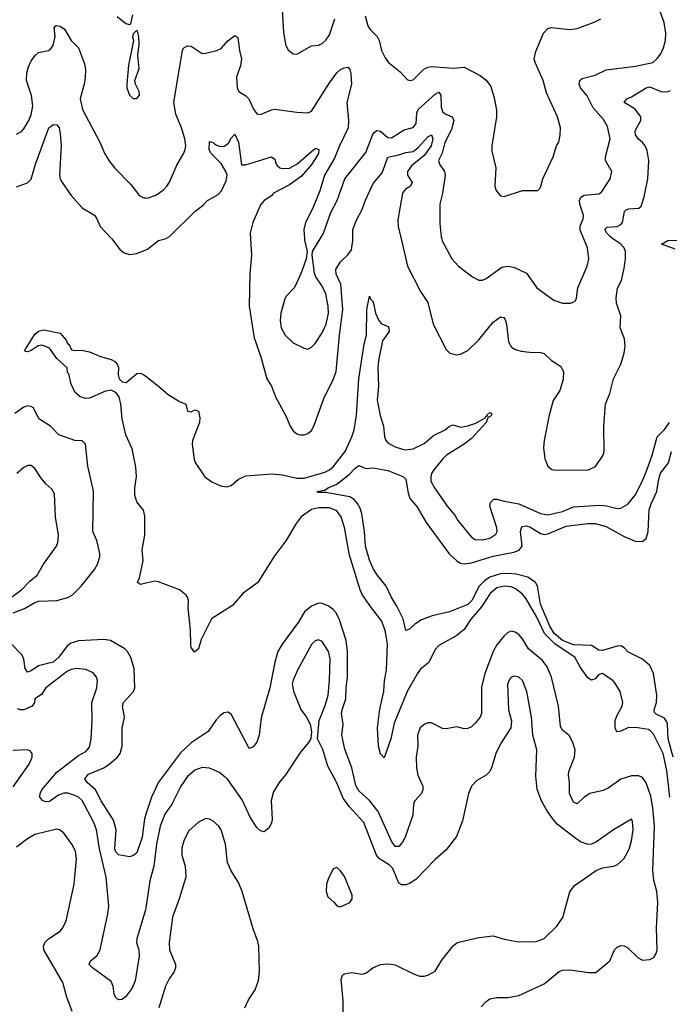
# Model space of a CAD drawing. Header units: inches. Extents: x 1245430 to 1420861, y 606325 to 671315.
# Tile 168 of 256: x 1359307 to 1362877, y 625790 to 631204. Entities that reach past the tile are written whole.
import ezdxf

# ---------------------------------------------------------------- set-up
doc = ezdxf.new("R2010")
doc.units = ezdxf.units.IN
doc.header["$MEASUREMENT"] = 0
for name, color, linetype in [('B3652', 7, 'Continuous'), ('B3653', 7, 'Continuous'), ('B3662', 7, 'Continuous'), ('B3663', 7, 'Continuous')]:
    doc.layers.add(name, color=color, linetype=linetype)

msp = doc.modelspace()

# ---------------------------------------------------------------- linework, layer by layer
at = {"layer": 'B3652', "color": 5}
for points, elevation in [([(1359812.4, 630000), (1359859.5, 629939.5), (1359881.6, 629921.6), (1359910, 629913.1), (1359950, 629918.9), (1360000, 629938.8)], 820), ([(1360000, 628105.5), (1359970, 628098.3), (1359955.1, 628110), (1359964.6, 628135.4), (1359984.9, 628230), (1359979.2, 628290), (1359994.3, 628370), (1359994.6, 628474.6), (1359986.7, 628506.7), (1359950, 628554), (1359939.7, 628590), (1359939.3, 628630), (1359949.2, 628690), (1359944.5, 628744.5), (1359925.2, 628845.2), (1359890, 628922), (1359870, 629009.4), (1359862.4, 629090), (1359853.7, 629130), (1359835.1, 629155.1), (1359810, 629166.9), (1359778.4, 629161.6), (1359690, 629122.6), (1359670, 629121.6), (1359639, 629130), (1359610, 629156), (1359603.5, 629170), (1359590, 629201.2), (1359577.2, 629257.2), (1359570, 629265.2), (1359567.6, 629290), (1359510, 629342.2), (1359470, 629398.9), (1359430, 629415.1), (1359408.1, 629411.9), (1359370, 629385.3), (1359350, 629377.6), (1359340.5, 629380.5), (1359332.3, 629390), (1359342.5, 629397.5), (1359390, 629474.7), (1359410, 629492.2), (1359438.6, 629498.6), (1359530, 629481.6), (1359562.4, 629442.4), (1359570, 629424), (1359578.8, 629418.8), (1359592, 629390), (1359610, 629385.5), (1359646.4, 629386.4), (1359690, 629378), (1359751.7, 629351.7), (1359810, 629335.8), (1359830, 629324.9), (1359843, 629310), (1359850, 629291.3), (1359848.1, 629251.9), (1359853, 629230), (1359870, 629213), (1359891.6, 629210), (1359950, 629258.7), (1359970, 629261.3), (1359990, 629251.8), (1360000, 629244.1)], 780), ([(1359270, 627943.3), (1359334.1, 627965.9), (1359390, 628000.5), (1359410, 628007.7), (1359510, 628011.3), (1359572, 628028.1), (1359597.5, 628042.5), (1359644.7, 628090), (1359718.6, 628181.4), (1359734, 628210), (1359747.1, 628250), (1359747.2, 628270), (1359730, 628341.2), (1359709.2, 628390), (1359711.6, 628611.6), (1359681.6, 628750), (1359668.5, 628870), (1359650, 628888.5), (1359610, 628890.7), (1359522.5, 628922.5), (1359475.8, 628970), (1359411.5, 629010), (1359382, 629070), (1359370, 629077.8), (1359350, 629080.7), (1359330, 629074.4), (1359280.7, 629039.3)], 820), ([(1359230, 628007), (1359316.5, 628070), (1359362.6, 628117.4), (1359402.9, 628150), (1359437.7, 628210), (1359508.2, 628310), (1359516.8, 628330), (1359520.2, 628370), (1359504.5, 628470), (1359497.8, 628597.8), (1359483.5, 628623.5), (1359450, 628653), (1359424.1, 628684.1), (1359390, 628736), (1359370, 628752.7), (1359352.3, 628752.3), (1359330, 628742.9), (1359290.2, 628709.8)], 840), ([(1360000, 626835.3), (1359991.9, 626810), (1359979.4, 626710), (1359950, 626623.7), (1359932.1, 626607.9), (1359910, 626602.1), (1359850, 626612.2), (1359834, 626630), (1359829.2, 626649.2), (1359837.1, 626750), (1359822.5, 626802.5), (1359754.7, 626910), (1359723.2, 626970), (1359677.5, 627010), (1359664.8, 627030), (1359685, 627054.9), (1359769, 627090), (1359799.1, 627110), (1359844.5, 627150), (1359858.7, 627170), (1359869.3, 627210), (1359870.5, 627309.5), (1359882.6, 627370), (1359871.8, 627430), (1359878, 627450), (1359931.7, 627510), (1359940.3, 627530), (1359936.6, 627636.6), (1359918, 627698), (1359899.7, 627730), (1359884.7, 627744.7), (1359805.1, 627790), (1359770, 627796.7), (1359630, 627788.9), (1359590, 627776.9), (1359570, 627763.6), (1359521.3, 627698.7), (1359490, 627672.1), (1359410, 627651.7), (1359370, 627623.2), (1359350, 627616), (1359337.1, 627637.2), (1359328.8, 627688.8), (1359320.7, 627710), (1359255.5, 627775.5)], 820), ([(1360000, 626321.6), (1359998.2, 626310), (1359951.3, 626150), (1359949.1, 626130), (1359961, 626090), (1359964.3, 626055.7), (1359941.4, 625918.6), (1359922.9, 625877.1), (1359890, 625832.8), (1359870, 625817), (1359850, 625815), (1359833.6, 625830), (1359826.2, 625846.2), (1359819.8, 625890), (1359810, 625915.8), (1359706.6, 625990), (1359688.3, 626010), (1359695.1, 626030), (1359730, 626056.9), (1359748.2, 626090), (1359792, 626288), (1359796.4, 626330), (1359782.6, 626490), (1359745.3, 626645.3), (1359728.2, 626750), (1359714.6, 626790), (1359650.3, 626910.3), (1359630, 626928.9), (1359610, 626939.1), (1359572.1, 626952.1), (1359550, 626950.9), (1359520.5, 626939.5), (1359470, 626906), (1359450, 626903.2), (1359431.4, 626911.4), (1359417.6, 626930), (1359418.4, 626950), (1359429, 626970), (1359510, 627066.4), (1359630, 627158.8), (1359670, 627180.3), (1359690, 627204.9), (1359699.8, 627250), (1359705.5, 627350), (1359702.6, 627450), (1359730.8, 627530), (1359734.6, 627570), (1359729.8, 627589.8), (1359710, 627612.8), (1359670.8, 627630.8), (1359616.3, 627636.3), (1359590, 627632.2), (1359570, 627622.3), (1359450.2, 627530), (1359426.1, 627493.9), (1359390.5, 627470), (1359387.6, 627450), (1359374.7, 627430), (1359330, 627409), (1359308.9, 627408.9), (1359295.3, 627415.3)], 840), ([(1359270, 626986.7), (1359359.7, 627110), (1359375.6, 627150), (1359375.1, 627170), (1359364.1, 627184.1), (1359349.6, 627189.6), (1359270, 627185.1)], 860), ([(1359595.4, 625750), (1359565.1, 625830), (1359544.7, 625910), (1359439.7, 626090), (1359436.9, 626110), (1359445.4, 626130), (1359466, 626150), (1359530, 626192.7), (1359544.2, 626210), (1359563, 626250), (1359606.6, 626450), (1359618.2, 626590), (1359612.9, 626633), (1359593.8, 626670), (1359550, 626731.6), (1359530, 626747.6), (1359510, 626753.3), (1359390, 626723.5), (1359350, 626700.9), (1359290, 626654.7)], 860)]:
    msp.add_lwpolyline(points, dxfattribs=dict(at, elevation=elevation))
at = {"layer": 'B3653', "color": 5}
for points, elevation in [([(1359842.8, 631222.8), (1359890, 631184), (1359910, 631178), (1359918, 631182), (1359929.3, 631230.7)], 860), ([(1359290, 630574.9), (1359316.2, 630590), (1359330, 630603.8), (1359357.6, 630650), (1359370, 630680.7), (1359379.8, 630730), (1359371.6, 630788.4), (1359343.9, 630870), (1359345.7, 630910), (1359354.9, 630945.1), (1359370, 630978.9), (1359392.8, 631010), (1359410, 631023.2), (1359465.3, 631034.7), (1359476.8, 631043.2), (1359490, 631064.9), (1359502, 631110), (1359496.2, 631163.8), (1359506.7, 631173.3), (1359530, 631168.9), (1359552.4, 631152.4), (1359589.6, 631089.5), (1359629.4, 631049.4), (1359662.6, 630962.6), (1359668.9, 630930), (1359667.2, 630887.2), (1359661.8, 630850), (1359639.3, 630770), (1359651.5, 630710), (1359750, 630526.8), (1359772.2, 630470), (1359796.5, 630430), (1359830, 630388.7), (1359917.5, 630297.5), (1359962, 630242), (1359970, 630233.7), (1359990, 630225.3), (1360000, 630224.5)], 840), ([(1359290, 630284.9), (1359350, 630307.2), (1359370, 630327.4), (1359393.4, 630410), (1359467.8, 630610), (1359490, 630627.3), (1359510, 630625.5), (1359523.9, 630610), (1359530, 630578), (1359534.2, 630510), (1359526.1, 630350), (1359529.5, 630330), (1359539.7, 630310), (1359590, 630237.7), (1359649.4, 630169.4), (1359717.6, 630130), (1359731.6, 630110), (1359750, 630068.2), (1359810, 630003.1), (1359812.4, 630000)], 820)]:
    msp.add_lwpolyline(points, dxfattribs=dict(at, elevation=elevation))
at = {"layer": 'B3653', "color": 5, "elevation": 860}
msp.add_lwpolyline([(1359950, 631146), (1359930, 631126), (1359927.3, 631110), (1359932, 631090), (1359905.1, 630954.9), (1359894.8, 630850), (1359894.8, 630830), (1359910.8, 630790), (1359930, 630770.8), (1359950, 630771), (1359965.2, 630790), (1359962.7, 630810), (1359942.7, 630850), (1359939.3, 630870), (1359964.1, 630935.9), (1359956, 631010), (1359964, 631070), (1359962, 631110), (1359956.4, 631136.4)], close=True, dxfattribs=at)
at = {"layer": 'B3662', "color": 5}
for points, elevation in [([(1360000, 629938.8), (1360010, 629942.7), (1360069.5, 629990), (1360106, 630000)], 820), ([(1360575.7, 630000), (1360580.8, 629910), (1360571.3, 629808.7), (1360567.5, 629630), (1360595.4, 629455.4), (1360632.4, 629350), (1360664.9, 629230), (1360691.5, 629190), (1360713.6, 629130), (1360770, 629025.3), (1360792.5, 628970), (1360810, 628943.5), (1360830, 628927), (1360850, 628920.9), (1360870, 628921.7), (1360890, 628928.6), (1360910, 628944.9), (1360924.2, 628970), (1360977.7, 629122.3), (1361032.1, 629230), (1361047, 629270), (1361064.5, 629470), (1361082.9, 629610), (1361072.7, 629750), (1361046.1, 629806.1), (1361045.1, 629830), (1361070, 629873.9), (1361110, 629911.9), (1361130, 629938.9), (1361138.7, 629990), (1361138.4, 630000)], 820), ([(1360872, 630000), (1360872.5, 629992.5), (1360887.7, 629930), (1360880.7, 629890), (1360858.3, 629821.7), (1360825.7, 629750), (1360814.9, 629730), (1360773.4, 629686.6), (1360763.9, 629670), (1360741.5, 629590), (1360738.8, 629550), (1360744.2, 629510), (1360766.7, 629470), (1360810, 629427.7), (1360870, 629398), (1360890, 629393.4), (1360910, 629403), (1360930, 629424.4), (1360970, 629483.1), (1360991.2, 629530), (1361003.7, 629590), (1361002.1, 629630), (1360990, 629697.6), (1360970, 629738.9), (1360934.3, 629790), (1360927.3, 629810), (1360914, 629910), (1360915.3, 629930), (1360958.4, 630000)], 840), ([(1361403.1, 630000), (1361437.8, 629850), (1361510, 629710.4), (1361550.2, 629650.2), (1361579, 629530), (1361650.3, 629390.2), (1361670.8, 629370), (1361710, 629360.9), (1361730, 629364.4), (1361770, 629385.4), (1361830, 629443.5), (1361910, 629540.7), (1361950, 629570.2), (1361967.7, 629567.7), (1361975.8, 629555.8), (1361982.7, 629530), (1361993.1, 629433.1), (1362010, 629403.1), (1362031.2, 629391.2), (1362062.2, 629382.2), (1362110, 629375.6), (1362170, 629374.7), (1362189.3, 629369.3), (1362229.6, 629329.6), (1362278.7, 629298.7), (1362296.4, 629270), (1362294.5, 629225.5), (1362274.8, 629165.2), (1362238.5, 629110), (1362216.9, 629030), (1362190.3, 628889.7), (1362186.5, 628850), (1362192.8, 628790), (1362210.2, 628750.2), (1362231.4, 628731.4), (1362250, 628728.2), (1362432.7, 628730), (1362472.3, 628747.7), (1362514.5, 628810), (1362518.7, 628830), (1362517.1, 628970), (1362527.2, 629090), (1362551.1, 629148.9), (1362569.8, 629230), (1362610.5, 629310), (1362629.8, 629370), (1362635.4, 629410), (1362630.7, 629450), (1362607.6, 629510), (1362610, 629575.3), (1362586.4, 629646.4), (1362584.8, 629675.2), (1362591.8, 629728.2), (1362614.2, 629770), (1362630, 629838.8), (1362637.1, 629890), (1362636.8, 629930), (1362629.7, 629950), (1362610.7, 629970), (1362567.7, 630000)], 820), ([(1361626.1, 630000), (1361628.5, 629988.5), (1361681.3, 629890), (1361719.3, 629850), (1361795.5, 629790), (1361830, 629771.8), (1361850, 629771.8), (1361870, 629781.7), (1361956.6, 629843.4), (1361990, 629849.2), (1362023.2, 629843.2), (1362091.6, 629811.6), (1362150, 629730.7), (1362242.4, 629662.4), (1362290, 629645.7), (1362333.4, 629646.6), (1362349.6, 629650.4), (1362360.9, 629659.1), (1362367.3, 629672.7), (1362374.3, 629730), (1362426.6, 629850), (1362435.3, 629890), (1362427.7, 629950), (1362406.6, 630000)], 840), ([(1362910, 629943.4), (1362833.7, 629970), (1362869.7, 629990), (1362930, 629991.3)], 780), ([(1360000, 629244.1), (1360070, 629190.2), (1360122.9, 629142.9), (1360184.7, 629104.7), (1360220.5, 629090), (1360230, 629051), (1360250, 629048), (1360270, 629058.8), (1360290, 629051), (1360296.1, 629016.1), (1360294.4, 628990), (1360255.8, 628890), (1360254.7, 628870), (1360266, 628786), (1360270.4, 628770.4), (1360324.9, 628690), (1360363.4, 628663.4), (1360410, 628642), (1360444.4, 628635.6), (1360470, 628643.8), (1360510, 628678.4), (1360550, 628696.5), (1360693.2, 628706.8), (1360750, 628701.8), (1360830, 628683.6), (1360870, 628683.9), (1360983.3, 628716.7), (1361010, 628729), (1361030, 628745.8), (1361096.1, 628830), (1361132.2, 628910), (1361144.9, 628950), (1361158.6, 629030), (1361170.3, 629229.8), (1361200.6, 629419.4), (1361213.8, 629470), (1361214.9, 629610), (1361230, 629684.7), (1361232.2, 629672.2), (1361250, 629653.7), (1361262.1, 629590), (1361280.9, 629550), (1361294.2, 629534.2), (1361330, 629517.2), (1361336.3, 629510), (1361337, 629490), (1361301.4, 629438.6), (1361279.2, 629330), (1361275.8, 629290), (1361278, 629190), (1361272.1, 629112.1), (1361288.1, 629028.1), (1361305.6, 628970), (1361312.3, 628910), (1361319.7, 628890), (1361330, 628877.6), (1361370, 628855.1), (1361410, 628842), (1361430, 628838.8), (1361470, 628844.8), (1361530, 628873.9), (1361582, 628918), (1361646.2, 628950), (1361670, 628970.2), (1361690, 628977.3), (1361730, 628963.9), (1361770, 628971.3), (1361814.5, 628985.5), (1361852.8, 629007.2), (1361864.7, 629015.3), (1361870, 629025.7), (1361875.9, 629024.1), (1361874, 629030), (1361890, 629044), (1361900, 629040), (1361900.2, 629030), (1361890, 629019.8), (1361881.5, 629018.5), (1361870.1, 628990), (1361790, 628901.2), (1361750.2, 628869.8), (1361652.6, 628810), (1361630, 628787.3), (1361582.8, 628730), (1361570.7, 628710), (1361565.8, 628690), (1361566.7, 628666.7), (1361585.8, 628630), (1361657, 628530), (1361699.1, 628479.1), (1361715.3, 628450), (1361790, 628359.5), (1361810, 628346.9), (1361850, 628344.2), (1361890, 628354), (1361924.4, 628375.6), (1361930.7, 628389.3), (1361928.8, 628410), (1361890.5, 628530), (1361894.2, 628550), (1361912.2, 628567.8), (1361930, 628568.8), (1361970, 628556.8), (1362050, 628542.2), (1362170, 628489.6), (1362210, 628481.2), (1362290, 628500.8), (1362350, 628525), (1362494.9, 628534.9), (1362531.5, 628531.5), (1362590, 628517.1), (1362610, 628518.2), (1362650, 628540.8), (1362690, 628590.3), (1362730, 628668.9), (1362752.9, 628727.1), (1362782.3, 628810), (1362809.8, 628910), (1362850, 628950.2), (1362877.8, 628990)], 780), ([(1362898, 627150), (1362870.5, 627250), (1362868.1, 627330), (1362863.8, 627343.8), (1362850, 627363.2), (1362804.8, 627384.8), (1362795, 627395), (1362793.2, 627410), (1362806.5, 627450), (1362808.9, 627490), (1362790.3, 627610), (1362770, 627653.6), (1362730, 627687.6), (1362650, 627728.9), (1362628.8, 627750), (1362610, 627760.7), (1362590, 627760.2), (1362510, 627736.7), (1362490, 627736.8), (1362450, 627763.2), (1362350, 627767.4), (1362289.9, 627790), (1362245.1, 627830), (1362220.5, 627870), (1362169.9, 627990.1), (1362153.7, 628090), (1362142.7, 628110), (1362099.2, 628139.2), (1362035.5, 628155.5), (1361990, 628159.9), (1361950, 628157.9), (1361890, 628139.2), (1361861, 628119), (1361832.7, 628090), (1361791.4, 628010), (1361770, 627989), (1361670, 627947.8), (1361574.1, 627925.9), (1361515.1, 627904.9), (1361478.8, 627881.2), (1361450, 627852.7), (1361430, 627846), (1361414.5, 627910), (1361379.3, 627979.3), (1361348.7, 628030), (1361320.5, 628090), (1361270, 628152.8), (1361250, 628186.6), (1361230, 628233.3), (1361207.5, 628310), (1361201.8, 628390), (1361187, 628487), (1361177.6, 628517.6), (1361163.6, 628543.6), (1361145.8, 628565.8), (1361120.6, 628580.6), (1360990, 628604.1), (1360950, 628604.7), (1360939.3, 628610), (1360982.7, 628617.3), (1361001.6, 628630), (1361050.4, 628649.6), (1361117.3, 628702.7), (1361150, 628739.1), (1361170, 628752.7), (1361210, 628737.1), (1361250, 628740.5), (1361330, 628726.3), (1361413.3, 628693.3), (1361430, 628678.8), (1361439.5, 628610), (1361452, 628572), (1361490, 628528.4), (1361540.1, 628440.1), (1361666.6, 628266.6), (1361708.6, 628228.6), (1361730, 628216.6), (1361750, 628212.2), (1361790, 628217), (1361910, 628255), (1362023, 628277), (1362052.6, 628287.4), (1362069.2, 628310), (1362060.2, 628390), (1362064.5, 628410), (1362070, 628416.9), (1362090, 628420.7), (1362110, 628415), (1362170, 628379.8), (1362190, 628374.4), (1362210, 628377.7), (1362310, 628419.2), (1362430, 628434.2), (1362470, 628434.5), (1362530, 628417.6), (1362630, 628363.2), (1362690, 628337.2), (1362730, 628334.7), (1362750, 628351.8), (1362761.7, 628390), (1362766.8, 628510), (1362777.1, 628542.9), (1362809.2, 628610), (1362818.3, 628670), (1362829.7, 628710.3), (1362872.6, 628767.4), (1362889.5, 628830.5)], 760), ([(1362880.8, 626930), (1362863.6, 627076.4), (1362843.8, 627170), (1362790, 627276.1), (1362774.7, 627294.7), (1362762.3, 627302.3), (1362692.3, 627312.3), (1362650.1, 627309.9), (1362610, 627291.5), (1362588.5, 627288.5), (1362579.5, 627310), (1362580.4, 627350), (1362590, 627379.6), (1362618, 627430), (1362622.7, 627450), (1362607, 627510), (1362578, 627558), (1362569, 627569), (1362510, 627609.7), (1362490, 627603.1), (1362470, 627579.1), (1362450, 627572.1), (1362430, 627586.4), (1362390, 627642.4), (1362358.5, 627698.5), (1362250, 627769.9), (1362191.7, 627830), (1362150, 627918.8), (1362090, 628019.4), (1362070, 628045.2), (1362030, 628077.2), (1362005.7, 628085.7), (1361970, 628089.9), (1361930, 628080.7), (1361892.1, 628050), (1361844.3, 627975.7), (1361788.9, 627910), (1361750, 627850.9), (1361710, 627818.8), (1361610, 627764.2), (1361590, 627742), (1361555.8, 627670), (1361510, 627633.5), (1361492.7, 627610), (1361437.2, 627510), (1361364.7, 627335.3), (1361346.1, 627250), (1361310, 627146), (1361290, 627167.3), (1361279.1, 627210), (1361273.4, 627310), (1361286.1, 627413.9), (1361308, 627510), (1361311.1, 627570), (1361322.2, 627630), (1361328, 627770), (1361318, 627838), (1361296.4, 627896.4), (1361239.5, 627970), (1361190, 628043.7), (1361178, 628070), (1361119.7, 628259.7), (1361091.3, 628411.3), (1361074.1, 628470), (1361050, 628504.2), (1361010, 628519.7), (1360950, 628521.2), (1360910, 628511.2), (1360853.5, 628470), (1360825.9, 628434.1), (1360770, 628339.1), (1360703.3, 628250), (1360615.9, 628110), (1360533.1, 628050), (1360477, 627983), (1360361.1, 627910), (1360303.4, 627796.6), (1360290, 627745.2), (1360267.5, 627727.5), (1360250, 627753.2), (1360247.4, 627767.4), (1360246.1, 627850), (1360232.3, 627967.7), (1360235.3, 628010), (1360229.8, 628029.8), (1360220.9, 628040.9), (1360184.5, 628070), (1360070, 628113.5), (1360050, 628117.6), (1360000, 628105.5)], 780), ([(1361842.9, 625777.1), (1361870, 625805.7), (1361890, 625819.5), (1361930, 625827), (1361990, 625827.6), (1362050, 625839.6), (1362190, 625903.6), (1362271.6, 625970), (1362290, 625977.4), (1362330, 625979.5), (1362434.2, 625965.8), (1362474.3, 625965.7), (1362549.7, 626030), (1362575.1, 626090), (1362590, 626104.9), (1362610, 626113.6), (1362630, 626111.3), (1362650, 626100.8), (1362705.2, 626045.2), (1362730, 626033.4), (1362770, 626036.9), (1362791.6, 626048.4), (1362804.7, 626070), (1362809.8, 626090.2), (1362806, 626210), (1362813.4, 626350), (1362809.2, 626410), (1362793.1, 626473.1), (1362785.9, 626526), (1362796.4, 626770), (1362787.3, 626870), (1362775.2, 626935.2), (1362750, 627008.6), (1362730, 627036.8), (1362710, 627046.3), (1362670, 627046), (1362610, 627029), (1362541, 626979), (1362514.2, 626965.8), (1362440.3, 626950), (1362409.1, 626930), (1362370, 626893.5), (1362350, 626901), (1362329.4, 626950), (1362328.6, 627010), (1362322.7, 627050), (1362324.7, 627070), (1362356.8, 627150), (1362359.4, 627190), (1362347, 627230), (1362327.7, 627267.7), (1362290, 627297.3), (1362278.3, 627318.3), (1362268.1, 627430), (1362228.9, 627590), (1362205.1, 627645.1), (1362180.3, 627680.3), (1362104.1, 627744.1), (1362070, 627799.3), (1362050, 627823.2), (1362030, 627836.2), (1362010, 627841.6), (1361990, 627834.6), (1361970, 627816.8), (1361930, 627766.4), (1361908.3, 627730), (1361863.9, 627610), (1361845.1, 627534.9), (1361844.2, 627390), (1361836.8, 627370), (1361810, 627336.8), (1361790, 627316), (1361770, 627306.6), (1361750, 627305.3), (1361710, 627315.4), (1361650, 627304.9), (1361630, 627306.3), (1361570, 627337.8), (1361550, 627337.4), (1361530, 627329.8), (1361507.5, 627310), (1361493.4, 627270), (1361495, 627210), (1361485.8, 627150), (1361487.3, 627090), (1361495, 627050), (1361522.3, 626990), (1361523.2, 626970), (1361514.6, 626950), (1361479.2, 626910), (1361471.1, 626890), (1361467.2, 626830), (1361425.9, 626710), (1361410, 626681), (1361390, 626658.3), (1361370, 626658), (1361350, 626688), (1361277.9, 626850), (1361230.2, 626910.2), (1361170, 626964.6), (1361153.7, 626993.7), (1361132.1, 627090), (1361093.6, 627193.6), (1361078.1, 627270), (1361085, 627330), (1361076.4, 627390), (1361078.4, 627410), (1361099.1, 627470), (1361100.4, 627530), (1361109.4, 627590.6), (1361108.3, 627730), (1361101.9, 627790), (1361063, 627910), (1361044.5, 627944.5), (1361030, 627961.2), (1361001.8, 627981.8), (1360970, 627994.6), (1360950, 627995.8), (1360910, 627979.3), (1360872.4, 627947.6), (1360837.1, 627890), (1360749, 627770), (1360726, 627730), (1360708.9, 627671.1), (1360681.6, 627530), (1360633.7, 627366.3), (1360622.6, 627270), (1360610, 627232), (1360590, 627205.6), (1360570, 627197), (1360564.5, 627204.5), (1360470, 627385.1), (1360450, 627396.3), (1360430, 627392.8), (1360410, 627380.5), (1360385.9, 627354.1), (1360343.1, 627290), (1360250, 627228.1), (1360190, 627172.9), (1360070, 627012.6), (1360030.4, 626929.6), (1360000, 626835.3)], 820), ([(1361084.8, 625735.2), (1361084.9, 625810), (1361074.2, 625925.8), (1361080.5, 625950), (1361090, 625957.4), (1361130, 625964.6), (1361190, 625956.5), (1361210, 625962), (1361247.6, 625990), (1361289.3, 626010), (1361333.5, 626013.5), (1361370, 626008), (1361475.2, 625955.2), (1361505.5, 625945.5), (1361530, 625944.9), (1361550, 625950.5), (1361590, 625973.4), (1361626.4, 626033.6), (1361689, 626111), (1361710, 626127.4), (1361726.9, 626133.1), (1361830, 626156.9), (1361910, 626167.3), (1361968.8, 626148.8), (1362050, 626133), (1362144.6, 626135.4), (1362190, 626151.3), (1362259.8, 626220.2), (1362292.7, 626267.3), (1362331.1, 626408.9), (1362355.8, 626444.2), (1362474.7, 626525.2), (1362510, 626540.4), (1362570, 626550.5), (1362590, 626558), (1362627, 626590), (1362657, 626643), (1362669.5, 626689.5), (1362678, 626750), (1362675.3, 626795.3), (1362670, 626808.7), (1362570.6, 626750), (1362476.4, 626683.6), (1362450, 626671.6), (1362430.4, 626669.6), (1362390, 626684.4), (1362350, 626710.9), (1362261.1, 626781), (1362242.2, 626802.2), (1362208, 626850), (1362175.4, 626910), (1362151.8, 626971.8), (1362144.1, 627044.1), (1362148.3, 627190), (1362127.1, 627270), (1362119.1, 627370), (1362093.7, 627510), (1362069.6, 627570), (1362050, 627589.6), (1362025.5, 627594.5), (1362010, 627589.6), (1362000.8, 627579.2), (1361987.5, 627550), (1361993.7, 627410), (1362010.4, 627349.6), (1362006.7, 627310), (1361952.4, 627227.6), (1361925.8, 627174.2), (1361900.8, 627090), (1361890.3, 627070), (1361870, 627049.7), (1361818.6, 627021.5), (1361790, 626989.2), (1361773.7, 626950), (1361740.3, 626799.7), (1361707, 626713), (1361650, 626639.5), (1361590, 626587.3), (1361484, 626476), (1361450, 626454.2), (1361430, 626447.3), (1361406.5, 626446.5), (1361390, 626456.9), (1361357.2, 626537.2), (1361336.9, 626556.9), (1361284.3, 626590), (1361268.1, 626610), (1361198, 626790), (1361118.4, 626878.4), (1361083.8, 626923.8), (1361050, 627007.8), (1360999.5, 627099.5), (1360972.3, 627192.3), (1360944, 627250), (1360953.1, 627350), (1360986.4, 627433.6), (1361001.4, 627490), (1361009, 627570), (1361012.7, 627690), (1361003.4, 627730), (1360970, 627785.4), (1360950, 627795.1), (1360930, 627789.7), (1360910, 627769.7), (1360833.3, 627626.8), (1360810, 627572.8), (1360805.1, 627550), (1360811.6, 627511.6), (1360851.8, 627411.8), (1360883.6, 627370), (1360902.4, 627330), (1360911.1, 627288.9), (1360907.7, 627252.3), (1360894.8, 627230), (1360850, 627176), (1360767.2, 627052.8), (1360732.2, 627010), (1360701.8, 626958.2), (1360689.4, 626910.6), (1360693.7, 626806.3), (1360691.1, 626788.9), (1360678.6, 626761.4), (1360650, 626738), (1360630, 626743.7), (1360610, 626761.6), (1360575.8, 626815.8), (1360530, 626914.8), (1360450, 627026.6), (1360404.6, 627064.6), (1360350, 627087.9), (1360310, 627093), (1360270, 627077.3), (1360230, 627043.1), (1360192.9, 626990), (1360142.6, 626890), (1360105, 626835), (1360078.1, 626770), (1360059.2, 626670), (1360043.9, 626550), (1360022.8, 626470), (1360000, 626321.6)], 840), ([(1360543.5, 625770), (1360564.4, 625815.6), (1360600.7, 625870), (1360618.6, 625921.4), (1360625.4, 625970), (1360620.5, 626110), (1360616.1, 626136.1), (1360590, 626205.2), (1360529.7, 626410), (1360510, 626459.3), (1360470, 626524.5), (1360449.8, 626570), (1360437.3, 626670), (1360415, 626750), (1360401.7, 626770), (1360370, 626797.4), (1360350, 626808.2), (1360330, 626811.3), (1360290, 626792.6), (1360235.6, 626744.4), (1360210, 626694.5), (1360197.8, 626650), (1360197.2, 626610), (1360216.5, 626550), (1360219.6, 626490), (1360183.5, 626370), (1360146.9, 626270), (1360128.9, 626130), (1360130.4, 626089.6), (1360162.3, 626010), (1360163.1, 625990), (1360156, 625970), (1360128.7, 625930), (1360108.5, 625890), (1360071.7, 625770)], 860)]:
    msp.add_lwpolyline(points, dxfattribs=dict(at, elevation=elevation))
at = {"layer": 'B3662', "color": 5, "elevation": 860}
msp.add_lwpolyline([(1361050, 626542), (1361030, 626535.3), (1361001.7, 626478.3), (1360993, 626450), (1360990.6, 626410), (1361000.5, 626380.5), (1361036, 626350), (1361050, 626331.3), (1361070, 626326), (1361121.2, 626350), (1361134.5, 626370), (1361134, 626390), (1361092.6, 626492.6), (1361070, 626524)], close=True, dxfattribs=at)
at = {"layer": 'B3663', "color": 5}
for points, elevation in [([(1360750, 631258), (1360756.2, 631136.2), (1360767.8, 631067.8), (1360781.2, 631041.2), (1360810, 631016.4), (1360830, 631015.3), (1360910, 631061.3), (1360950, 631064.4), (1360970, 631074.4), (1360990, 631092.2), (1361010, 631120.5), (1361038.9, 631210)], 860), ([(1362406.6, 630000), (1362386.8, 630046.8), (1362387.7, 630070), (1362402.9, 630110), (1362405.4, 630130), (1362384.7, 630190), (1362382.9, 630210), (1362390.7, 630229.3), (1362410, 630239.2), (1362490, 630246.9), (1362504, 630256), (1362552.1, 630330), (1362561, 630370), (1362526.9, 630430), (1362526, 630450), (1362552.2, 630550), (1362537.7, 630617.7), (1362516.4, 630656.4), (1362459.5, 630719.5), (1362425, 630785), (1362388.9, 630830), (1362381.5, 630850), (1362385.1, 630870), (1362398.8, 630881.2), (1362470, 630898.9), (1362530.8, 630929.2), (1362691.6, 630948.4), (1362786, 630970), (1362810, 630990.4), (1362830, 631017.1), (1362845.3, 631050), (1362856.1, 631090), (1362857.6, 631130), (1362849.8, 631189.8), (1362811.7, 631290)], 840), ([(1361206.5, 631226.5), (1361220.2, 631170), (1361232.6, 631150), (1361271.8, 631111.8), (1361282.9, 631090), (1361295.5, 631035.5), (1361314.9, 630994.9), (1361333, 630970), (1361397.5, 630917.5), (1361436.4, 630876.4), (1361450, 630870.5), (1361470, 630873), (1361528, 630932), (1361550, 630944.1), (1361570, 630946.8), (1361690, 630937.7), (1361750, 630943), (1361838.2, 630898.2), (1361871.3, 630871.3), (1361896.4, 630836.4), (1361914.4, 630774.4), (1361926.8, 630706.8), (1361927.8, 630670), (1361901.3, 630510), (1361902.4, 630482.4), (1361923.1, 630390), (1361917.6, 630290), (1361925, 630264.9), (1361950, 630236.4), (1361970, 630232.2), (1362070, 630266), (1362155.1, 630264.9), (1362170, 630282), (1362182.4, 630330), (1362238.7, 630450), (1362258, 630510), (1362269.6, 630530.4), (1362277.4, 630570), (1362278.7, 630610), (1362262, 630670), (1362202.9, 630802.9), (1362184.7, 630870), (1362139.3, 630970), (1362135.3, 630990), (1362143.5, 631030), (1362185.7, 631130), (1362210, 631155.3), (1362230, 631162), (1362330, 631150.4), (1362370, 631156.5), (1362463.7, 631190), (1362500.9, 631210)], 860), ([(1360000, 630224.5), (1360010, 630223.7), (1360058, 630242), (1360098.4, 630270), (1360116.2, 630290), (1360130, 630310.8), (1360170, 630404), (1360209.7, 630470), (1360216.4, 630490), (1360220.4, 630510), (1360214.1, 630550), (1360195.9, 630610), (1360165.5, 630685.5), (1360154.3, 630750), (1360202.3, 631037.7), (1360209.7, 631050.3), (1360230, 631061.3), (1360250, 631059), (1360310, 631018.9), (1360330, 631019.6), (1360390, 631035), (1360413.4, 631046.6), (1360450, 631088.7), (1360490, 631117.6), (1360506.6, 631106.6), (1360514.6, 631034.6), (1360525.2, 630990), (1360520.6, 630950), (1360497.5, 630890), (1360501.6, 630830), (1360510.4, 630810), (1360550, 630785.8), (1360565.8, 630770), (1360592.3, 630712.3), (1360610, 630687), (1360630, 630682.3), (1360690, 630709), (1360710, 630713.1), (1360830, 630696), (1360890, 630692.2), (1360910, 630701.3), (1361010, 630856.9), (1361050, 630911.7), (1361069.7, 630930), (1361090, 630940.4), (1361110, 630944), (1361120.5, 630930), (1361127.2, 630907.2), (1361130.1, 630850), (1361105.4, 630750), (1361114.7, 630650), (1361111.3, 630610), (1361063.8, 630510), (1361037.5, 630442.5), (1360982.3, 630350), (1360956.9, 630263.1), (1360916.1, 630163.9), (1360877.6, 630090), (1360868.8, 630050), (1360872, 630000)], 840), ([(1362567.7, 630000), (1362553.4, 630010), (1362534.4, 630030), (1362523.7, 630050), (1362535.9, 630064.1), (1362590, 630067.4), (1362610, 630077.5), (1362620.2, 630090), (1362630.5, 630149.5), (1362640.6, 630159.4), (1362654.7, 630165.3), (1362710, 630167.3), (1362721.7, 630178.3), (1362739.4, 630230), (1362759.9, 630330), (1362765, 630430), (1362755.4, 630484.6), (1362745.2, 630510), (1362730.6, 630530), (1362706.8, 630550), (1362691.9, 630571.9), (1362690.5, 630590), (1362695.6, 630604.4), (1362721.2, 630650), (1362720.3, 630670), (1362690, 630712.9), (1362629.7, 630750), (1362643.6, 630770), (1362670, 630780.9), (1362750, 630830.6), (1362770, 630835.2), (1362830, 630810.5), (1362850, 630807.8), (1362871.1, 630808.9), (1362884.1, 630816)], 820), ([(1360958.4, 630000), (1360976.9, 630030), (1361016.6, 630143.4), (1361052.6, 630210), (1361093.6, 630330), (1361210, 630474.9), (1361245, 630570), (1361255, 630585), (1361270, 630596), (1361290, 630591.8), (1361330, 630557.1), (1361350, 630554.8), (1361420.7, 630599.3), (1361470, 630611.1), (1361486.1, 630633.9), (1361489.9, 630690), (1361497.8, 630710), (1361590, 630795.3), (1361610, 630805.5), (1361620.6, 630790), (1361623.6, 630723.6), (1361630, 630700.2), (1361646, 630686), (1361684.4, 630670), (1361693, 630650), (1361679.5, 630600.5), (1361643.1, 630530), (1361628.7, 630471.3), (1361609.4, 630430), (1361613.8, 630410), (1361642.2, 630370), (1361645.7, 630350), (1361631.2, 630248.8), (1361615.8, 630190), (1361616.2, 630083.8), (1361624, 630010), (1361626.1, 630000)], 840), ([(1360106, 630000), (1360110, 630001.1), (1360130, 630013.2), (1360270, 630150.2), (1360316, 630184), (1360339.7, 630210), (1360397.5, 630242.5), (1360415.8, 630264.2), (1360442.5, 630317.5), (1360446.4, 630350), (1360440.2, 630370), (1360414.4, 630414.4), (1360358, 630470), (1360348.4, 630490), (1360350, 630534), (1360370, 630528.5), (1360379.7, 630519.7), (1360407.7, 630507.7), (1360430.9, 630509.1), (1360455.3, 630524.7), (1360470, 630552.4), (1360490, 630575.5), (1360510, 630530.8), (1360526.1, 630406.1), (1360547.1, 630407.1), (1360690, 630450.2), (1360710, 630437.3), (1360716.5, 630410), (1360722.5, 630402.5), (1360737.1, 630390), (1360750, 630386.4), (1360790, 630388.8), (1360830.2, 630409.8), (1360910, 630480.4), (1360930, 630495.8), (1360935.7, 630495.7), (1360950.1, 630490.1), (1360950, 630468.4), (1360912.5, 630410), (1360856.3, 630343.7), (1360790, 630296.3), (1360702.6, 630250), (1360690, 630236.1), (1360650, 630209.8), (1360630, 630186.6), (1360587.4, 630090), (1360574, 630030), (1360575.7, 630000)], 820), ([(1361138.4, 630000), (1361137.2, 630050), (1361157.1, 630102.9), (1361190, 630160.7), (1361208.1, 630211.9), (1361250, 630303.6), (1361298.5, 630361.5), (1361330, 630449.2), (1361390, 630460.6), (1361430, 630475), (1361470, 630479.6), (1361497.7, 630502.3), (1361550, 630560.7), (1361570, 630571.7), (1361576.6, 630550), (1361567.5, 630510), (1361530, 630457.7), (1361459.6, 630400.4), (1361437.5, 630370), (1361438.9, 630350), (1361464.3, 630310), (1361455, 630290), (1361426.6, 630273.4), (1361410.1, 630250), (1361384.6, 630104.6), (1361387.5, 630067.5), (1361403.1, 630000)], 820)]:
    msp.add_lwpolyline(points, dxfattribs=dict(at, elevation=elevation))

doc.saveas('drawing.dxf')
